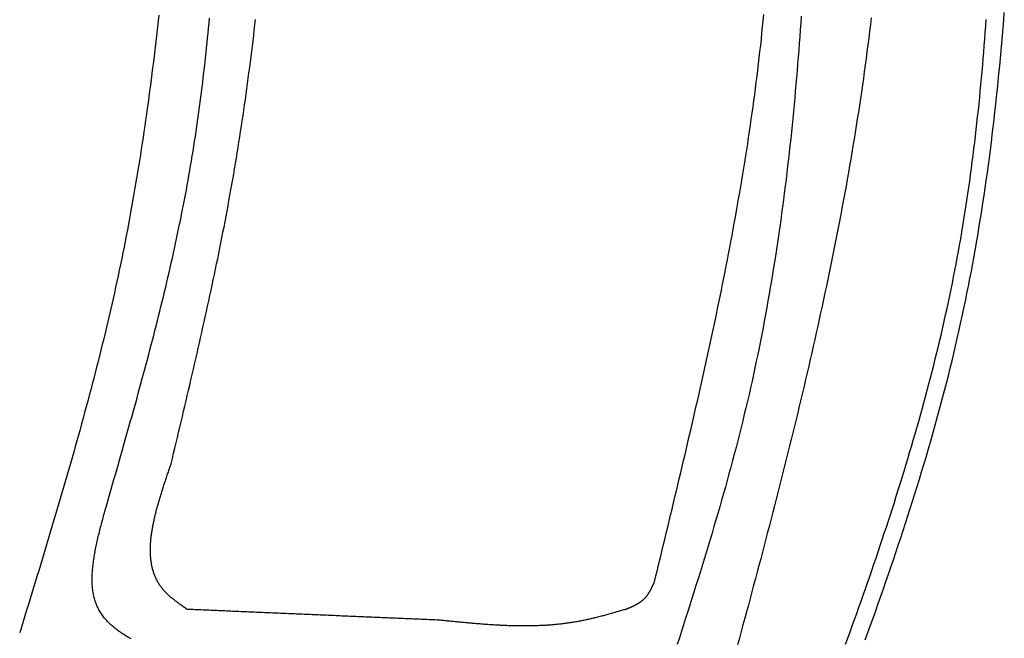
# Model space of a CAD drawing. Extents: x 715 to 7297, y 267 to 3702.
# Tile 45 of 62: x 5250 to 5799, y 1560 to 1905. Entities that reach past the tile are written whole.
import ezdxf

# ---------------------------------------------------------------- set-up
doc = ezdxf.new("R2010")
doc.units = 0
doc.layers.add('CAR', color=10, linetype='CONTINUOUS')

msp = doc.modelspace()

# ---------------------------------------------------------------- linework, layer by layer
at = {"layer": 'CAR'}
for points in [[(5327.8, 1907.44, 0), (5327.44, 1904.19, 0), (5327.08, 1900.93, 0), (5326.7, 1897.68, 0), (5326.33, 1894.43, 0), (5325.94, 1891.18, 0), (5325.55, 1887.93, 0), (5325.16, 1884.68, 0), (5324.76, 1881.43, 0), (5324.36, 1878.19, 0), (5323.94, 1874.94, 0), (5323.53, 1871.7, 0), (5323.1, 1868.46, 0), (5322.67, 1865.22, 0), (5322.24, 1861.98, 0), (5321.8, 1858.74, 0), (5321.35, 1855.5, 0), (5320.89, 1852.27, 0), (5320.43, 1849.03, 0), (5319.96, 1845.8, 0), (5319.49, 1842.56, 0), (5319.01, 1839.33, 0), (5318.52, 1836.1, 0), (5318.02, 1832.88, 0), (5317.52, 1829.65, 0), (5317.01, 1826.42, 0), (5316.49, 1823.2, 0), (5315.96, 1819.98, 0), (5315.43, 1816.76, 0), (5314.89, 1813.54, 0), (5314.34, 1810.32, 0), (5313.78, 1807.1, 0), (5313.22, 1803.89, 0), (5312.64, 1800.68, 0), (5312.06, 1797.46, 0), (5311.47, 1794.25, 0), (5310.87, 1791.05, 0), (5310.27, 1787.84, 0), (5309.65, 1784.63, 0), (5309.03, 1781.43, 0), (5308.4, 1778.23, 0), (5307.75, 1775.03, 0), (5307.1, 1771.83, 0), (5306.44, 1768.63, 0), (5305.78, 1765.44, 0), (5305.1, 1762.25, 0), (5304.41, 1759.05, 0), (5303.72, 1755.86, 0), (5303.01, 1752.68, 0), (5302.3, 1749.49, 0), (5301.58, 1746.31, 0), (5300.85, 1743.12, 0), (5300.11, 1739.94, 0), (5299.37, 1736.76, 0), (5298.61, 1733.58, 0), (5297.85, 1730.41, 0), (5297.08, 1727.23, 0), (5296.31, 1724.06, 0), (5295.52, 1720.89, 0), (5294.73, 1717.71, 0), (5293.94, 1714.54, 0), (5293.13, 1711.38, 0), (5292.32, 1708.21, 0), (5291.5, 1705.04, 0), (5290.68, 1701.88, 0), (5289.85, 1698.71, 0), (5289.01, 1695.55, 0), (5288.17, 1692.39, 0), (5287.32, 1689.23, 0), (5286.47, 1686.07, 0), (5285.61, 1682.91, 0), (5284.75, 1679.76, 0), (5283.88, 1676.6, 0), (5283, 1673.45, 0), (5282.12, 1670.29, 0), (5281.24, 1667.14, 0), (5280.35, 1663.99, 0), (5279.46, 1660.84, 0), (5278.56, 1657.69, 0), (5277.65, 1654.54, 0), (5276.75, 1651.39, 0), (5275.84, 1648.24, 0), (5274.92, 1645.09, 0), (5274, 1641.95, 0), (5273.08, 1638.8, 0), (5272.16, 1635.66, 0), (5271.23, 1632.51, 0), (5270.3, 1629.37, 0), (5269.36, 1626.23, 0), (5268.43, 1623.08, 0), (5267.49, 1619.94, 0), (5266.54, 1616.8, 0), (5265.6, 1613.66, 0), (5264.65, 1610.52, 0), (5263.7, 1607.38, 0), (5262.75, 1604.24, 0), (5261.8, 1601.1, 0), (5260.84, 1597.96, 0), (5259.88, 1594.82, 0), (5258.93, 1591.68, 0), (5257.97, 1588.54, 0), (5257.01, 1585.4, 0), (5256.05, 1582.27, 0), (5255.08, 1579.13, 0), (5254.12, 1575.99, 0), (5253.16, 1572.85, 0), (5252.19, 1569.72, 0), (5251.23, 1566.58, 0), (5250.26, 1563.44, 0)], [(5298.19, 1632.8, 0), (5298.96, 1635.47, 0), (5299.72, 1638.14, 0), (5300.49, 1640.81, 0), (5301.26, 1643.48, 0), (5302.03, 1646.15, 0), (5302.8, 1648.82, 0), (5303.57, 1651.49, 0), (5304.33, 1654.17, 0), (5305.1, 1656.84, 0), (5305.86, 1659.51, 0), (5306.63, 1662.18, 0), (5307.39, 1664.85, 0), (5308.15, 1667.53, 0), (5308.91, 1670.2, 0), (5309.67, 1672.87, 0), (5310.42, 1675.54, 0), (5311.17, 1678.22, 0), (5311.92, 1680.89, 0), (5312.67, 1683.57, 0), (5313.42, 1686.24, 0), (5314.16, 1688.92, 0), (5314.91, 1691.59, 0), (5315.65, 1694.27, 0), (5316.38, 1696.94, 0), (5317.11, 1699.62, 0), (5317.84, 1702.3, 0), (5318.57, 1704.98, 0), (5319.3, 1707.65, 0), (5320.02, 1710.33, 0), (5320.73, 1713.01, 0), (5321.45, 1715.69, 0), (5322.15, 1718.37, 0), (5322.86, 1721.06, 0), (5323.56, 1723.74, 0), (5324.26, 1726.42, 0), (5324.95, 1729.1, 0), (5325.64, 1731.79, 0), (5326.32, 1734.47, 0), (5327, 1737.16, 0), (5327.68, 1739.85, 0), (5328.35, 1742.53, 0), (5329.01, 1745.22, 0), (5329.67, 1747.91, 0), (5330.32, 1750.6, 0), (5330.97, 1753.29, 0), (5331.62, 1755.98, 0), (5332.25, 1758.67, 0), (5332.89, 1761.37, 0), (5333.51, 1764.06, 0), (5334.13, 1766.76, 0), (5334.75, 1769.45, 0), (5335.35, 1772.15, 0), (5335.96, 1774.85, 0), (5336.55, 1777.55, 0), (5337.14, 1780.25, 0), (5337.72, 1782.95, 0), (5338.29, 1785.66, 0), (5338.86, 1788.36, 0), (5339.42, 1791.06, 0), (5339.98, 1793.77, 0), (5340.52, 1796.48, 0), (5341.06, 1799.19, 0), (5341.59, 1801.9, 0), (5342.11, 1804.61, 0), (5342.63, 1807.32, 0), (5343.14, 1810.04, 0), (5343.64, 1812.75, 0), (5344.13, 1815.47, 0), (5344.61, 1818.19, 0), (5345.09, 1820.9, 0), (5345.55, 1823.63, 0), (5346.01, 1826.35, 0), (5346.46, 1829.07, 0), (5346.9, 1831.8, 0), (5347.33, 1834.52, 0), (5347.76, 1837.25, 0), (5348.18, 1839.98, 0), (5348.59, 1842.71, 0), (5348.99, 1845.44, 0), (5349.38, 1848.17, 0), (5349.77, 1850.91, 0), (5350.15, 1853.64, 0), (5350.52, 1856.38, 0), (5350.89, 1859.11, 0), (5351.24, 1861.85, 0), (5351.6, 1864.59, 0), (5351.94, 1867.33, 0), (5352.28, 1870.07, 0), (5352.61, 1872.82, 0), (5352.93, 1875.56, 0), (5353.25, 1878.31, 0), (5353.56, 1881.05, 0), (5353.87, 1883.8, 0), (5354.16, 1886.55, 0), (5354.46, 1889.3, 0), (5354.74, 1892.05, 0), (5355.02, 1894.8, 0), (5355.3, 1897.55, 0), (5355.57, 1900.3, 0), (5355.83, 1903.06, 0), (5356.09, 1905.81, 0)], [(5334.67, 1657.52, 0), (5335.36, 1660.45, 0), (5336.06, 1663.38, 0), (5336.76, 1666.3, 0), (5337.45, 1669.23, 0), (5338.15, 1672.15, 0), (5338.84, 1675.08, 0), (5339.54, 1678.01, 0), (5340.23, 1680.93, 0), (5340.92, 1683.86, 0), (5341.61, 1686.78, 0), (5342.3, 1689.71, 0), (5342.99, 1692.64, 0), (5343.68, 1695.56, 0), (5344.36, 1698.49, 0), (5345.05, 1701.42, 0), (5345.73, 1704.35, 0), (5346.41, 1707.28, 0), (5347.09, 1710.2, 0), (5347.76, 1713.13, 0), (5348.43, 1716.06, 0), (5349.1, 1718.99, 0), (5349.77, 1721.92, 0), (5350.44, 1724.85, 0), (5351.1, 1727.78, 0), (5351.76, 1730.72, 0), (5352.42, 1733.65, 0), (5353.07, 1736.58, 0), (5353.72, 1739.51, 0), (5354.36, 1742.45, 0), (5355.01, 1745.38, 0), (5355.65, 1748.32, 0), (5356.28, 1751.25, 0), (5356.91, 1754.19, 0), (5357.54, 1757.12, 0), (5358.16, 1760.06, 0), (5358.78, 1763, 0), (5359.39, 1765.94, 0), (5360, 1768.87, 0), (5360.61, 1771.81, 0), (5361.21, 1774.76, 0), (5361.8, 1777.7, 0), (5362.39, 1780.64, 0), (5362.97, 1783.58, 0), (5363.55, 1786.53, 0), (5364.13, 1789.47, 0), (5364.7, 1792.42, 0), (5365.26, 1795.36, 0), (5365.81, 1798.31, 0), (5366.36, 1801.26, 0), (5366.91, 1804.21, 0), (5367.45, 1807.16, 0), (5367.98, 1810.11, 0), (5368.5, 1813.06, 0), (5369.02, 1816.01, 0), (5369.53, 1818.97, 0), (5370.04, 1821.92, 0), (5370.54, 1824.88, 0), (5371.03, 1827.83, 0), (5371.52, 1830.79, 0), (5371.99, 1833.75, 0), (5372.47, 1836.71, 0), (5372.93, 1839.67, 0), (5373.39, 1842.64, 0), (5373.85, 1845.6, 0), (5374.29, 1848.56, 0), (5374.74, 1851.53, 0), (5375.17, 1854.49, 0), (5375.6, 1857.46, 0), (5376.02, 1860.43, 0), (5376.44, 1863.4, 0), (5376.85, 1866.37, 0), (5377.26, 1869.34, 0), (5377.66, 1872.31, 0), (5378.06, 1875.28, 0), (5378.45, 1878.25, 0), (5378.83, 1881.23, 0), (5379.21, 1884.2, 0), (5379.58, 1887.18, 0), (5379.95, 1890.15, 0), (5380.31, 1893.13, 0), (5380.67, 1896.11, 0), (5381.02, 1899.09, 0), (5381.37, 1902.06, 0), (5381.71, 1905.04, 0)], [(5604.04, 1591.76, 0), (5604.86, 1595.14, 0), (5605.68, 1598.52, 0), (5606.5, 1601.9, 0), (5607.32, 1605.28, 0), (5608.14, 1608.66, 0), (5608.96, 1612.04, 0), (5609.78, 1615.42, 0), (5610.6, 1618.8, 0), (5611.41, 1622.18, 0), (5612.23, 1625.56, 0), (5613.04, 1628.94, 0), (5613.86, 1632.32, 0), (5614.67, 1635.7, 0), (5615.48, 1639.08, 0), (5616.29, 1642.46, 0), (5617.1, 1645.84, 0), (5617.9, 1649.22, 0), (5618.7, 1652.61, 0), (5619.51, 1655.99, 0), (5620.31, 1659.37, 0), (5621.1, 1662.75, 0), (5621.9, 1666.13, 0), (5622.69, 1669.52, 0), (5623.48, 1672.9, 0), (5624.26, 1676.28, 0), (5625.05, 1679.67, 0), (5625.83, 1683.05, 0), (5626.61, 1686.44, 0), (5627.38, 1689.82, 0), (5628.15, 1693.21, 0), (5628.92, 1696.59, 0), (5629.68, 1699.98, 0), (5630.44, 1703.36, 0), (5631.2, 1706.75, 0), (5631.95, 1710.14, 0), (5632.7, 1713.53, 0), (5633.44, 1716.92, 0), (5634.18, 1720.3, 0), (5634.92, 1723.69, 0), (5635.65, 1727.08, 0), (5636.38, 1730.47, 0), (5637.1, 1733.86, 0), (5637.82, 1737.26, 0), (5638.53, 1740.65, 0), (5639.24, 1744.04, 0), (5639.94, 1747.43, 0), (5640.64, 1750.83, 0), (5641.33, 1754.22, 0), (5642.01, 1757.62, 0), (5642.69, 1761.01, 0), (5643.37, 1764.41, 0), (5644.04, 1767.8, 0), (5644.7, 1771.2, 0), (5645.36, 1774.6, 0), (5646.01, 1778, 0), (5646.65, 1781.4, 0), (5647.29, 1784.8, 0), (5647.92, 1788.2, 0), (5648.54, 1791.6, 0), (5649.16, 1795, 0), (5649.77, 1798.41, 0), (5650.38, 1801.81, 0), (5650.97, 1805.22, 0), (5651.56, 1808.62, 0), (5652.15, 1812.03, 0), (5652.72, 1815.44, 0), (5653.29, 1818.84, 0), (5653.85, 1822.25, 0), (5654.4, 1825.66, 0), (5654.94, 1829.07, 0), (5655.48, 1832.49, 0), (5656.01, 1835.9, 0), (5656.53, 1839.31, 0), (5657.04, 1842.73, 0), (5657.54, 1846.14, 0), (5658.03, 1849.56, 0), (5658.52, 1852.98, 0), (5658.99, 1856.4, 0), (5659.46, 1859.81, 0), (5659.92, 1863.24, 0), (5660.37, 1866.66, 0), (5660.81, 1870.08, 0), (5661.24, 1873.5, 0), (5661.66, 1876.93, 0), (5662.07, 1880.35, 0), (5662.47, 1883.78, 0), (5662.86, 1887.21, 0), (5663.24, 1890.64, 0), (5663.62, 1894.07, 0), (5663.98, 1897.5, 0), (5664.33, 1900.93, 0), (5664.67, 1904.37, 0), (5665, 1907.8, 0)], [(5685.8, 1907.02, 0), (5685.54, 1903.21, 0), (5685.28, 1899.4, 0), (5685.01, 1895.58, 0), (5684.73, 1891.77, 0), (5684.44, 1887.97, 0), (5684.15, 1884.16, 0), (5683.84, 1880.35, 0), (5683.53, 1876.55, 0), (5683.22, 1872.75, 0), (5682.89, 1868.95, 0), (5682.55, 1865.15, 0), (5682.21, 1861.35, 0), (5681.86, 1857.55, 0), (5681.49, 1853.76, 0), (5681.12, 1849.97, 0), (5680.74, 1846.18, 0), (5680.35, 1842.39, 0), (5679.96, 1838.6, 0), (5679.55, 1834.81, 0), (5679.13, 1831.03, 0), (5678.71, 1827.25, 0), (5678.27, 1823.47, 0), (5677.82, 1819.69, 0), (5677.37, 1815.91, 0), (5676.9, 1812.14, 0), (5676.42, 1808.37, 0), (5675.94, 1804.59, 0), (5675.44, 1800.83, 0), (5674.93, 1797.06, 0), (5674.41, 1793.29, 0), (5673.88, 1789.53, 0), (5673.34, 1785.77, 0), (5672.79, 1782.01, 0), (5672.22, 1778.26, 0), (5671.65, 1774.5, 0), (5671.06, 1770.75, 0), (5670.47, 1767, 0), (5669.86, 1763.25, 0), (5669.24, 1759.51, 0), (5668.6, 1755.76, 0), (5667.96, 1752.02, 0), (5667.3, 1748.28, 0), (5666.63, 1744.55, 0), (5665.95, 1740.81, 0), (5665.25, 1737.08, 0), (5664.54, 1733.35, 0), (5663.82, 1729.63, 0), (5663.09, 1725.9, 0), (5662.34, 1722.18, 0), (5661.58, 1718.46, 0), (5660.81, 1714.74, 0), (5660.02, 1711.03, 0), (5659.22, 1707.32, 0), (5658.41, 1703.61, 0), (5657.58, 1699.9, 0), (5656.74, 1696.2, 0), (5655.88, 1692.5, 0), (5655.01, 1688.8, 0), (5654.13, 1685.1, 0), (5653.23, 1681.41, 0), (5652.32, 1677.72, 0), (5651.39, 1674.03, 0), (5650.45, 1670.34, 0), (5649.5, 1666.66, 0), (5648.54, 1662.98, 0), (5647.56, 1659.3, 0), (5646.58, 1655.62, 0), (5645.58, 1651.95, 0), (5644.57, 1648.28, 0), (5643.55, 1644.61, 0), (5642.52, 1640.94, 0), (5641.47, 1637.27, 0), (5640.42, 1633.61, 0), (5639.36, 1629.94, 0), (5638.29, 1626.28, 0), (5637.22, 1622.62, 0), (5636.13, 1618.97, 0), (5635.04, 1615.31, 0), (5633.93, 1611.65, 0), (5632.83, 1608, 0), (5631.71, 1604.35, 0), (5630.59, 1600.7, 0), (5629.46, 1597.05, 0), (5628.33, 1593.4, 0), (5627.19, 1589.75, 0), (5626.04, 1586.1, 0), (5624.89, 1582.46, 0), (5623.74, 1578.81, 0), (5622.58, 1575.17, 0), (5621.42, 1571.52, 0), (5620.25, 1567.88, 0), (5619.08, 1564.24, 0), (5617.91, 1560.6, 0), (5616.74, 1556.95, 0)], [(5724.82, 1905.99, 0), (5724.38, 1902.23, 0), (5723.92, 1898.47, 0), (5723.46, 1894.71, 0), (5722.98, 1890.95, 0), (5722.5, 1887.19, 0), (5722, 1883.43, 0), (5721.5, 1879.67, 0), (5720.98, 1875.92, 0), (5720.46, 1872.17, 0), (5719.92, 1868.42, 0), (5719.38, 1864.67, 0), (5718.83, 1860.92, 0), (5718.26, 1857.17, 0), (5717.69, 1853.42, 0), (5717.11, 1849.68, 0), (5716.52, 1845.93, 0), (5715.92, 1842.19, 0), (5715.31, 1838.45, 0), (5714.69, 1834.71, 0), (5714.06, 1830.97, 0), (5713.43, 1827.23, 0), (5712.79, 1823.5, 0), (5712.13, 1819.76, 0), (5711.47, 1816.03, 0), (5710.81, 1812.29, 0), (5710.13, 1808.56, 0), (5709.44, 1804.83, 0), (5708.75, 1801.1, 0), (5708.05, 1797.37, 0), (5707.34, 1793.65, 0), (5706.63, 1789.92, 0), (5705.9, 1786.19, 0), (5705.17, 1782.47, 0), (5704.43, 1778.75, 0), (5703.69, 1775.02, 0), (5702.93, 1771.3, 0), (5702.17, 1767.58, 0), (5701.41, 1763.86, 0), (5700.63, 1760.15, 0), (5699.85, 1756.43, 0), (5699.07, 1752.71, 0), (5698.27, 1749, 0), (5697.47, 1745.28, 0), (5696.67, 1741.57, 0), (5695.85, 1737.85, 0), (5695.03, 1734.14, 0), (5694.21, 1730.43, 0), (5693.38, 1726.72, 0), (5692.54, 1723.01, 0), (5691.7, 1719.3, 0), (5690.85, 1715.59, 0), (5690, 1711.89, 0), (5689.14, 1708.18, 0), (5688.27, 1704.48, 0), (5687.4, 1700.77, 0), (5686.53, 1697.07, 0), (5685.64, 1693.36, 0), (5684.76, 1689.66, 0), (5683.87, 1685.96, 0), (5682.97, 1682.26, 0), (5682.07, 1678.56, 0), (5681.17, 1674.86, 0), (5680.26, 1671.16, 0), (5679.35, 1667.46, 0), (5678.43, 1663.76, 0), (5677.51, 1660.06, 0), (5676.58, 1656.36, 0), (5675.65, 1652.67, 0), (5674.72, 1648.97, 0), (5673.78, 1645.28, 0), (5672.84, 1641.58, 0), (5671.9, 1637.89, 0), (5670.95, 1634.19, 0), (5670, 1630.5, 0), (5669.04, 1626.8, 0), (5668.08, 1623.11, 0), (5667.12, 1619.42, 0), (5666.16, 1615.73, 0), (5665.19, 1612.04, 0), (5664.22, 1608.35, 0), (5663.25, 1604.65, 0), (5662.27, 1600.96, 0), (5661.29, 1597.27, 0), (5660.31, 1593.58, 0), (5659.33, 1589.9, 0), (5658.34, 1586.21, 0), (5657.36, 1582.52, 0), (5656.37, 1578.83, 0), (5655.38, 1575.14, 0), (5654.38, 1571.45, 0), (5653.39, 1567.77, 0), (5652.39, 1564.08, 0), (5651.4, 1560.39, 0), (5650.4, 1556.7, 0)], [(5710.59, 1557.01, 0), (5711.84, 1560.44, 0), (5713.08, 1563.86, 0), (5714.31, 1567.29, 0), (5715.54, 1570.71, 0), (5716.77, 1574.14, 0), (5717.99, 1577.57, 0), (5719.2, 1581, 0), (5720.41, 1584.43, 0), (5721.61, 1587.87, 0), (5722.81, 1591.3, 0), (5724, 1594.73, 0), (5725.19, 1598.17, 0), (5726.36, 1601.61, 0), (5727.53, 1605.05, 0), (5728.7, 1608.49, 0), (5729.86, 1611.93, 0), (5731.01, 1615.37, 0), (5732.15, 1618.82, 0), (5733.29, 1622.26, 0), (5734.41, 1625.71, 0), (5735.53, 1629.16, 0), (5736.65, 1632.61, 0), (5737.75, 1636.06, 0), (5738.85, 1639.52, 0), (5739.93, 1642.97, 0), (5741.01, 1646.43, 0), (5742.08, 1649.89, 0), (5743.15, 1653.35, 0), (5744.2, 1656.81, 0), (5745.24, 1660.28, 0), (5746.28, 1663.75, 0), (5747.3, 1667.22, 0), (5748.31, 1670.69, 0), (5749.32, 1674.16, 0), (5750.31, 1677.63, 0), (5751.3, 1681.11, 0), (5752.27, 1684.59, 0), (5753.24, 1688.07, 0), (5754.19, 1691.55, 0), (5755.14, 1695.04, 0), (5756.07, 1698.52, 0), (5756.99, 1702.01, 0), (5757.9, 1705.51, 0), (5758.8, 1709, 0), (5759.68, 1712.5, 0), (5760.56, 1716, 0), (5761.42, 1719.5, 0), (5762.27, 1723, 0), (5763.11, 1726.51, 0), (5763.94, 1730.02, 0), (5764.75, 1733.53, 0), (5765.55, 1737.04, 0), (5766.34, 1740.56, 0), (5767.12, 1744.08, 0), (5767.88, 1747.6, 0), (5768.63, 1751.12, 0), (5769.37, 1754.65, 0), (5770.09, 1758.18, 0), (5770.8, 1761.71, 0), (5771.49, 1765.25, 0), (5772.17, 1768.79, 0), (5772.84, 1772.33, 0), (5773.49, 1775.87, 0), (5774.13, 1779.42, 0), (5774.75, 1782.97, 0), (5775.36, 1786.52, 0), (5775.96, 1790.08, 0), (5776.54, 1793.63, 0), (5777.11, 1797.2, 0), (5777.66, 1800.76, 0), (5778.21, 1804.33, 0), (5778.74, 1807.89, 0), (5779.25, 1811.46, 0), (5779.76, 1815.04, 0), (5780.25, 1818.61, 0), (5780.73, 1822.19, 0), (5781.2, 1825.77, 0), (5781.66, 1829.36, 0), (5782.11, 1832.94, 0), (5782.54, 1836.53, 0), (5782.97, 1840.12, 0), (5783.38, 1843.71, 0), (5783.79, 1847.3, 0), (5784.18, 1850.9, 0), (5784.56, 1854.49, 0), (5784.93, 1858.09, 0), (5785.3, 1861.69, 0), (5785.65, 1865.3, 0), (5786, 1868.9, 0), (5786.33, 1872.51, 0), (5786.66, 1876.12, 0), (5786.98, 1879.72, 0), (5787.29, 1883.34, 0), (5787.59, 1886.95, 0), (5787.88, 1890.56, 0), (5788.17, 1894.18, 0), (5788.44, 1897.79, 0), (5788.71, 1901.41, 0), (5788.98, 1905.03, 0)], [(5721.52, 1559.44, 0), (5722.99, 1563.49, 0), (5724.45, 1567.54, 0), (5725.9, 1571.6, 0), (5727.34, 1575.65, 0), (5728.78, 1579.71, 0), (5730.21, 1583.77, 0), (5731.63, 1587.83, 0), (5733.04, 1591.89, 0), (5734.44, 1595.96, 0), (5735.83, 1600.02, 0), (5737.22, 1604.09, 0), (5738.59, 1608.16, 0), (5739.95, 1612.24, 0), (5741.31, 1616.31, 0), (5742.65, 1620.39, 0), (5743.98, 1624.47, 0), (5745.3, 1628.55, 0), (5746.61, 1632.63, 0), (5747.91, 1636.72, 0), (5749.19, 1640.81, 0), (5750.46, 1644.9, 0), (5751.72, 1648.99, 0), (5752.97, 1653.09, 0), (5754.2, 1657.19, 0), (5755.42, 1661.29, 0), (5756.62, 1665.39, 0), (5757.81, 1669.5, 0), (5758.99, 1673.61, 0), (5760.15, 1677.72, 0), (5761.3, 1681.84, 0), (5762.43, 1685.96, 0), (5763.54, 1690.08, 0), (5764.64, 1694.21, 0), (5765.73, 1698.34, 0), (5766.79, 1702.47, 0), (5767.84, 1706.61, 0), (5768.88, 1710.75, 0), (5769.89, 1714.89, 0), (5770.89, 1719.04, 0), (5771.87, 1723.19, 0), (5772.83, 1727.34, 0), (5773.77, 1731.5, 0), (5774.7, 1735.66, 0), (5775.6, 1739.83, 0), (5776.49, 1744, 0), (5777.36, 1748.17, 0), (5778.21, 1752.35, 0), (5779.05, 1756.53, 0), (5779.86, 1760.71, 0), (5780.66, 1764.9, 0), (5781.44, 1769.09, 0), (5782.21, 1773.28, 0), (5782.96, 1777.48, 0), (5783.69, 1781.68, 0), (5784.41, 1785.89, 0), (5785.11, 1790.09, 0), (5785.79, 1794.3, 0), (5786.46, 1798.52, 0), (5787.12, 1802.74, 0), (5787.76, 1806.96, 0), (5788.38, 1811.18, 0), (5788.99, 1815.4, 0), (5789.58, 1819.63, 0), (5790.16, 1823.87, 0), (5790.73, 1828.1, 0), (5791.28, 1832.34, 0), (5791.82, 1836.58, 0), (5792.34, 1840.82, 0), (5792.85, 1845.07, 0), (5793.35, 1849.32, 0), (5793.83, 1853.57, 0), (5794.3, 1857.82, 0), (5794.76, 1862.08, 0), (5795.21, 1866.34, 0), (5795.64, 1870.6, 0), (5796.06, 1874.86, 0), (5796.47, 1879.13, 0), (5796.87, 1883.4, 0), (5797.26, 1887.67, 0), (5797.63, 1891.94, 0), (5798, 1896.22, 0), (5798.35, 1900.5, 0), (5798.7, 1904.78, 0), (5799.03, 1909.06, 0)], [(5343.59, 1576.43, 0), (5343.12, 1576.75, 0), (5342.65, 1577.08, 0), (5342.18, 1577.41, 0), (5341.71, 1577.74, 0), (5341.25, 1578.07, 0), (5340.78, 1578.39, 0), (5340.32, 1578.72, 0), (5339.86, 1579.06, 0), (5339.4, 1579.39, 0), (5338.94, 1579.72, 0), (5338.48, 1580.06, 0), (5338.03, 1580.39, 0), (5337.59, 1580.73, 0), (5337.14, 1581.07, 0), (5336.7, 1581.41, 0), (5336.27, 1581.75, 0), (5335.83, 1582.09, 0), (5335.41, 1582.44, 0), (5334.99, 1582.79, 0), (5334.57, 1583.14, 0), (5334.16, 1583.5, 0), (5333.76, 1583.85, 0), (5333.36, 1584.21, 0), (5332.97, 1584.57, 0), (5332.58, 1584.94, 0), (5332.21, 1585.31, 0), (5331.84, 1585.68, 0), (5331.47, 1586.05, 0), (5331.12, 1586.43, 0), (5330.77, 1586.81, 0), (5330.44, 1587.2, 0), (5330.11, 1587.59, 0), (5329.79, 1587.98, 0), (5329.47, 1588.38, 0), (5329.17, 1588.78, 0), (5328.87, 1589.18, 0), (5328.59, 1589.59, 0), (5328.31, 1590, 0), (5328.04, 1590.42, 0), (5327.78, 1590.84, 0), (5327.52, 1591.26, 0), (5327.27, 1591.69, 0), (5327.03, 1592.12, 0), (5326.8, 1592.55, 0), (5326.58, 1592.99, 0), (5326.36, 1593.42, 0), (5326.16, 1593.87, 0), (5325.96, 1594.31, 0), (5325.76, 1594.76, 0), (5325.58, 1595.22, 0), (5325.4, 1595.67, 0), (5325.23, 1596.13, 0), (5325.06, 1596.59, 0), (5324.9, 1597.06, 0), (5324.75, 1597.53, 0), (5324.61, 1598, 0), (5324.48, 1598.47, 0), (5324.35, 1598.95, 0), (5324.22, 1599.43, 0), (5324.11, 1599.92, 0), (5324, 1600.4, 0), (5323.9, 1600.89, 0), (5323.8, 1601.39, 0), (5323.71, 1601.88, 0), (5323.63, 1602.38, 0), (5323.55, 1602.88, 0), (5323.48, 1603.38, 0), (5323.41, 1603.89, 0), (5323.36, 1604.4, 0), (5323.3, 1604.91, 0), (5323.26, 1605.42, 0), (5323.22, 1605.94, 0), (5323.18, 1606.46, 0), (5323.15, 1606.98, 0), (5323.13, 1607.51, 0), (5323.11, 1608.03, 0), (5323.1, 1608.56, 0), (5323.09, 1609.1, 0), (5323.09, 1609.63, 0), (5323.1, 1610.17, 0), (5323.11, 1610.71, 0), (5323.12, 1611.25, 0), (5323.14, 1611.79, 0), (5323.17, 1612.34, 0), (5323.2, 1612.88, 0), (5323.23, 1613.43, 0), (5323.27, 1613.99, 0), (5323.32, 1614.54, 0), (5323.37, 1615.1, 0), (5323.42, 1615.66, 0), (5323.48, 1616.22, 0), (5323.54, 1616.78, 0), (5323.61, 1617.35, 0), (5323.68, 1617.91, 0), (5323.76, 1618.48, 0), (5323.84, 1619.05, 0), (5323.92, 1619.62, 0), (5324.01, 1620.2, 0), (5324.11, 1620.77, 0), (5324.21, 1621.35, 0), (5324.31, 1621.93, 0), (5324.41, 1622.51, 0), (5324.52, 1623.1, 0), (5324.63, 1623.68, 0), (5324.75, 1624.27, 0), (5324.87, 1624.86, 0), (5324.99, 1625.44, 0), (5325.12, 1626.04, 0), (5325.25, 1626.63, 0), (5325.39, 1627.22, 0), (5325.52, 1627.82, 0), (5325.66, 1628.41, 0), (5325.81, 1629.01, 0), (5325.96, 1629.61, 0), (5326.11, 1630.21, 0), (5326.26, 1630.82, 0), (5326.41, 1631.42, 0), (5326.57, 1632.02, 0), (5326.73, 1632.63, 0), (5326.9, 1633.24, 0), (5327.06, 1633.85, 0), (5327.23, 1634.45, 0), (5327.4, 1635.07, 0), (5327.58, 1635.68, 0), (5327.75, 1636.29, 0), (5327.93, 1636.9, 0), (5328.11, 1637.52, 0), (5328.3, 1638.13, 0), (5328.48, 1638.75, 0), (5328.67, 1639.37, 0), (5328.86, 1639.99, 0), (5329.05, 1640.6, 0), (5329.24, 1641.22, 0), (5329.44, 1641.84, 0), (5329.63, 1642.47, 0), (5329.83, 1643.09, 0), (5330.03, 1643.71, 0), (5330.23, 1644.33, 0), (5330.43, 1644.96, 0), (5330.64, 1645.58, 0), (5330.84, 1646.21, 0), (5331.05, 1646.83, 0), (5331.25, 1647.46, 0), (5331.46, 1648.09, 0), (5331.67, 1648.71, 0), (5331.88, 1649.34, 0), (5332.09, 1649.97, 0), (5332.3, 1650.6, 0), (5332.52, 1651.23, 0), (5332.73, 1651.86, 0), (5332.94, 1652.48, 0), (5333.16, 1653.11, 0), (5333.37, 1653.74, 0), (5333.59, 1654.37, 0), (5333.8, 1655, 0), (5334.02, 1655.63, 0), (5334.24, 1656.26, 0), (5334.45, 1656.89, 0), (5334.67, 1657.52, 0)], [(5312.34, 1560.01, 0), (5311.65, 1560.39, 0), (5310.95, 1560.78, 0), (5310.27, 1561.18, 0), (5309.6, 1561.57, 0), (5308.94, 1561.98, 0), (5308.28, 1562.39, 0), (5307.64, 1562.8, 0), (5307.01, 1563.22, 0), (5306.38, 1563.65, 0), (5305.77, 1564.08, 0), (5305.16, 1564.51, 0), (5304.57, 1564.95, 0), (5303.98, 1565.4, 0), (5303.41, 1565.85, 0), (5302.85, 1566.31, 0), (5302.3, 1566.77, 0), (5301.75, 1567.24, 0), (5301.23, 1567.72, 0), (5300.71, 1568.2, 0), (5300.2, 1568.69, 0), (5299.71, 1569.18, 0), (5299.22, 1569.68, 0), (5298.75, 1570.19, 0), (5298.29, 1570.71, 0), (5297.85, 1571.23, 0), (5297.41, 1571.75, 0), (5296.99, 1572.29, 0), (5296.59, 1572.83, 0), (5296.19, 1573.37, 0), (5295.81, 1573.93, 0), (5295.44, 1574.49, 0), (5295.09, 1575.06, 0), (5294.74, 1575.63, 0), (5294.42, 1576.22, 0), (5294.1, 1576.81, 0), (5293.8, 1577.41, 0), (5293.52, 1578.01, 0), (5293.25, 1578.63, 0), (5292.99, 1579.25, 0), (5292.75, 1579.88, 0), (5292.52, 1580.51, 0), (5292.31, 1581.16, 0), (5292.11, 1581.81, 0), (5291.93, 1582.47, 0), (5291.76, 1583.14, 0), (5291.6, 1583.81, 0), (5291.45, 1584.49, 0), (5291.32, 1585.18, 0), (5291.2, 1585.87, 0), (5291.09, 1586.57, 0), (5291, 1587.28, 0), (5290.91, 1587.99, 0), (5290.84, 1588.71, 0), (5290.78, 1589.44, 0), (5290.73, 1590.17, 0), (5290.7, 1590.91, 0), (5290.67, 1591.65, 0), (5290.65, 1592.4, 0), (5290.65, 1593.16, 0), (5290.65, 1593.92, 0), (5290.67, 1594.68, 0), (5290.69, 1595.45, 0), (5290.73, 1596.23, 0), (5290.77, 1597.01, 0), (5290.83, 1597.8, 0), (5290.89, 1598.59, 0), (5290.96, 1599.38, 0), (5291.04, 1600.18, 0), (5291.12, 1600.99, 0), (5291.22, 1601.8, 0), (5291.32, 1602.61, 0), (5291.43, 1603.43, 0), (5291.55, 1604.25, 0), (5291.68, 1605.07, 0), (5291.81, 1605.9, 0), (5291.95, 1606.73, 0), (5292.09, 1607.57, 0), (5292.25, 1608.41, 0), (5292.4, 1609.25, 0), (5292.57, 1610.1, 0), (5292.74, 1610.95, 0), (5292.91, 1611.8, 0), (5293.09, 1612.65, 0), (5293.28, 1613.51, 0), (5293.47, 1614.37, 0), (5293.66, 1615.23, 0), (5293.86, 1616.09, 0), (5294.07, 1616.96, 0), (5294.27, 1617.83, 0), (5294.48, 1618.7, 0), (5294.7, 1619.57, 0), (5294.92, 1620.44, 0), (5295.14, 1621.32, 0), (5295.36, 1622.2, 0), (5295.59, 1623.07, 0), (5295.82, 1623.95, 0), (5296.05, 1624.84, 0), (5296.28, 1625.72, 0), (5296.51, 1626.6, 0), (5296.75, 1627.48, 0), (5296.99, 1628.37, 0), (5297.23, 1629.25, 0), (5297.46, 1630.14, 0), (5297.7, 1631.02, 0), (5297.94, 1631.91, 0), (5298.19, 1632.8, 0)], [(5587.57, 1576.3, 0), (5587.71, 1576.36, 0), (5587.85, 1576.42, 0), (5587.99, 1576.48, 0), (5588.13, 1576.54, 0), (5588.28, 1576.59, 0), (5588.42, 1576.65, 0), (5588.56, 1576.71, 0), (5588.7, 1576.77, 0), (5588.84, 1576.83, 0), (5588.99, 1576.89, 0), (5589.13, 1576.95, 0), (5589.27, 1577.01, 0), (5589.41, 1577.07, 0), (5589.55, 1577.13, 0), (5589.69, 1577.19, 0), (5589.83, 1577.25, 0), (5589.97, 1577.31, 0), (5590.11, 1577.37, 0), (5590.25, 1577.43, 0), (5590.39, 1577.49, 0), (5590.53, 1577.55, 0), (5590.67, 1577.61, 0), (5590.81, 1577.68, 0), (5590.95, 1577.74, 0), (5591.09, 1577.8, 0), (5591.23, 1577.86, 0), (5591.36, 1577.92, 0), (5591.5, 1577.99, 0), (5591.64, 1578.05, 0), (5591.78, 1578.11, 0), (5591.91, 1578.18, 0), (5592.05, 1578.24, 0), (5592.19, 1578.31, 0), (5592.32, 1578.37, 0), (5592.46, 1578.44, 0), (5592.59, 1578.5, 0), (5592.73, 1578.57, 0), (5592.86, 1578.64, 0), (5592.99, 1578.7, 0), (5593.13, 1578.77, 0), (5593.26, 1578.84, 0), (5593.39, 1578.91, 0), (5593.52, 1578.98, 0), (5593.66, 1579.05, 0), (5593.79, 1579.12, 0), (5593.92, 1579.19, 0), (5594.05, 1579.26, 0), (5594.18, 1579.33, 0), (5594.31, 1579.4, 0), (5594.43, 1579.48, 0), (5594.56, 1579.55, 0), (5594.69, 1579.62, 0), (5594.81, 1579.7, 0), (5594.94, 1579.77, 0), (5595.07, 1579.85, 0), (5595.19, 1579.92, 0), (5595.31, 1580, 0), (5595.44, 1580.08, 0), (5595.56, 1580.16, 0), (5595.68, 1580.24, 0), (5595.8, 1580.31, 0), (5595.92, 1580.39, 0), (5596.04, 1580.48, 0), (5596.16, 1580.56, 0), (5596.28, 1580.64, 0), (5596.4, 1580.72, 0), (5596.52, 1580.81, 0), (5596.63, 1580.89, 0), (5596.75, 1580.98, 0), (5596.86, 1581.06, 0), (5596.98, 1581.15, 0), (5597.09, 1581.24, 0), (5597.2, 1581.33, 0), (5597.31, 1581.42, 0), (5597.42, 1581.51, 0), (5597.53, 1581.6, 0), (5597.64, 1581.69, 0), (5597.75, 1581.78, 0), (5597.86, 1581.87, 0), (5597.96, 1581.97, 0), (5598.07, 1582.06, 0), (5598.17, 1582.16, 0), (5598.28, 1582.26, 0), (5598.38, 1582.36, 0), (5598.48, 1582.46, 0), (5598.58, 1582.56, 0), (5598.68, 1582.66, 0), (5598.78, 1582.76, 0), (5598.88, 1582.86, 0), (5598.98, 1582.97, 0), (5599.07, 1583.07, 0), (5599.17, 1583.18, 0), (5599.26, 1583.28, 0), (5599.35, 1583.39, 0), (5599.45, 1583.5, 0), (5599.54, 1583.61, 0), (5599.63, 1583.72, 0), (5599.72, 1583.83, 0), (5599.8, 1583.95, 0), (5599.89, 1584.06, 0), (5599.98, 1584.17, 0), (5600.06, 1584.29, 0), (5600.15, 1584.41, 0), (5600.23, 1584.52, 0), (5600.32, 1584.64, 0), (5600.4, 1584.76, 0), (5600.48, 1584.88, 0), (5600.56, 1585, 0), (5600.64, 1585.12, 0), (5600.72, 1585.24, 0), (5600.8, 1585.36, 0), (5600.88, 1585.48, 0), (5600.96, 1585.61, 0), (5601.03, 1585.73, 0), (5601.11, 1585.85, 0), (5601.18, 1585.98, 0), (5601.26, 1586.11, 0), (5601.33, 1586.23, 0), (5601.41, 1586.36, 0), (5601.48, 1586.49, 0), (5601.55, 1586.61, 0), (5601.63, 1586.74, 0), (5601.7, 1586.87, 0), (5601.77, 1587, 0), (5601.84, 1587.13, 0), (5601.91, 1587.26, 0), (5601.98, 1587.4, 0), (5602.05, 1587.53, 0), (5602.12, 1587.66, 0), (5602.18, 1587.79, 0), (5602.25, 1587.92, 0), (5602.32, 1588.06, 0), (5602.39, 1588.19, 0), (5602.45, 1588.33, 0), (5602.52, 1588.46, 0), (5602.59, 1588.6, 0), (5602.65, 1588.73, 0), (5602.72, 1588.87, 0), (5602.78, 1589, 0), (5602.85, 1589.14, 0), (5602.91, 1589.27, 0), (5602.97, 1589.41, 0), (5603.04, 1589.55, 0), (5603.1, 1589.69, 0), (5603.17, 1589.82, 0), (5603.23, 1589.96, 0), (5603.29, 1590.1, 0), (5603.36, 1590.24, 0), (5603.42, 1590.37, 0), (5603.48, 1590.51, 0), (5603.54, 1590.65, 0), (5603.61, 1590.79, 0), (5603.67, 1590.93, 0), (5603.73, 1591.07, 0), (5603.79, 1591.2, 0), (5603.85, 1591.34, 0), (5603.92, 1591.48, 0), (5603.98, 1591.62, 0), (5604.04, 1591.76, 0)], [(5484.09, 1570.43, 0), (5482.98, 1570.48, 0), (5481.87, 1570.52, 0), (5480.77, 1570.57, 0), (5479.66, 1570.62, 0), (5478.55, 1570.66, 0), (5477.45, 1570.71, 0), (5476.34, 1570.76, 0), (5475.24, 1570.81, 0), (5474.13, 1570.85, 0), (5473.02, 1570.9, 0), (5471.92, 1570.95, 0), (5470.81, 1571, 0), (5469.7, 1571.04, 0), (5468.6, 1571.09, 0), (5467.49, 1571.14, 0), (5466.39, 1571.18, 0), (5465.28, 1571.23, 0), (5464.17, 1571.28, 0), (5463.07, 1571.33, 0), (5461.96, 1571.37, 0), (5460.85, 1571.42, 0), (5459.75, 1571.47, 0), (5458.64, 1571.51, 0), (5457.54, 1571.56, 0), (5456.43, 1571.61, 0), (5455.32, 1571.66, 0), (5454.22, 1571.7, 0), (5453.11, 1571.75, 0), (5452, 1571.8, 0), (5450.9, 1571.85, 0), (5449.79, 1571.89, 0), (5448.69, 1571.94, 0), (5447.58, 1571.99, 0), (5446.47, 1572.03, 0), (5445.37, 1572.08, 0), (5444.26, 1572.13, 0), (5443.15, 1572.18, 0), (5442.05, 1572.22, 0), (5440.94, 1572.27, 0), (5439.84, 1572.32, 0), (5438.73, 1572.36, 0), (5437.62, 1572.41, 0), (5436.52, 1572.46, 0), (5435.41, 1572.51, 0), (5434.3, 1572.55, 0), (5433.2, 1572.6, 0), (5432.09, 1572.65, 0), (5430.98, 1572.7, 0), (5429.88, 1572.74, 0), (5428.77, 1572.79, 0), (5427.67, 1572.84, 0), (5426.56, 1572.88, 0), (5425.45, 1572.93, 0), (5424.35, 1572.98, 0), (5423.24, 1573.03, 0), (5422.13, 1573.07, 0), (5421.03, 1573.12, 0), (5419.92, 1573.17, 0), (5418.82, 1573.21, 0), (5417.71, 1573.26, 0), (5416.6, 1573.31, 0), (5415.5, 1573.36, 0), (5414.39, 1573.4, 0), (5413.28, 1573.45, 0), (5412.18, 1573.5, 0), (5411.07, 1573.55, 0), (5409.97, 1573.59, 0), (5408.86, 1573.64, 0), (5407.75, 1573.69, 0), (5406.65, 1573.73, 0), (5405.54, 1573.78, 0), (5404.43, 1573.83, 0), (5403.33, 1573.88, 0), (5402.22, 1573.92, 0), (5401.12, 1573.97, 0), (5400.01, 1574.02, 0), (5398.9, 1574.06, 0), (5397.8, 1574.11, 0), (5396.69, 1574.16, 0), (5395.58, 1574.21, 0), (5394.48, 1574.25, 0), (5393.37, 1574.3, 0), (5392.27, 1574.35, 0), (5391.16, 1574.4, 0), (5390.05, 1574.44, 0), (5388.95, 1574.49, 0), (5387.84, 1574.54, 0), (5386.73, 1574.58, 0), (5385.63, 1574.63, 0), (5384.52, 1574.68, 0), (5383.42, 1574.73, 0), (5382.31, 1574.77, 0), (5381.2, 1574.82, 0), (5380.1, 1574.87, 0), (5378.99, 1574.91, 0), (5377.88, 1574.96, 0), (5376.78, 1575.01, 0), (5375.67, 1575.06, 0), (5374.57, 1575.1, 0), (5373.46, 1575.15, 0), (5372.35, 1575.2, 0), (5371.25, 1575.25, 0), (5370.14, 1575.29, 0), (5369.03, 1575.34, 0), (5367.93, 1575.39, 0), (5366.82, 1575.43, 0), (5365.72, 1575.48, 0), (5364.61, 1575.53, 0), (5363.5, 1575.58, 0), (5362.4, 1575.62, 0), (5361.29, 1575.67, 0), (5360.18, 1575.72, 0), (5359.08, 1575.76, 0), (5357.97, 1575.81, 0), (5356.87, 1575.86, 0), (5355.76, 1575.91, 0), (5354.65, 1575.95, 0), (5353.55, 1576, 0), (5352.44, 1576.05, 0), (5351.33, 1576.1, 0), (5350.23, 1576.14, 0), (5349.12, 1576.19, 0), (5348.02, 1576.24, 0), (5346.91, 1576.28, 0), (5345.8, 1576.33, 0), (5344.7, 1576.38, 0), (5343.59, 1576.43, 0)], [(5587.57, 1576.3, 0), (5586.93, 1576.12, 0), (5586.3, 1575.93, 0), (5585.67, 1575.75, 0), (5585.03, 1575.57, 0), (5584.4, 1575.39, 0), (5583.77, 1575.2, 0), (5583.13, 1575.02, 0), (5582.5, 1574.84, 0), (5581.87, 1574.66, 0), (5581.23, 1574.48, 0), (5580.6, 1574.3, 0), (5579.97, 1574.12, 0), (5579.33, 1573.95, 0), (5578.7, 1573.77, 0), (5578.06, 1573.6, 0), (5577.43, 1573.42, 0), (5576.8, 1573.25, 0), (5576.16, 1573.08, 0), (5575.53, 1572.91, 0), (5574.89, 1572.74, 0), (5574.26, 1572.57, 0), (5573.62, 1572.41, 0), (5572.99, 1572.25, 0), (5572.35, 1572.08, 0), (5571.71, 1571.92, 0), (5571.08, 1571.77, 0), (5570.44, 1571.61, 0), (5569.8, 1571.46, 0), (5569.17, 1571.31, 0), (5568.53, 1571.16, 0), (5567.89, 1571.01, 0), (5567.25, 1570.86, 0), (5566.62, 1570.72, 0), (5565.98, 1570.58, 0), (5565.34, 1570.45, 0), (5564.7, 1570.31, 0), (5564.06, 1570.18, 0), (5563.42, 1570.05, 0), (5562.78, 1569.93, 0), (5562.14, 1569.81, 0), (5561.5, 1569.69, 0), (5560.86, 1569.57, 0), (5560.22, 1569.46, 0), (5559.57, 1569.35, 0), (5558.93, 1569.24, 0), (5558.29, 1569.14, 0), (5557.65, 1569.04, 0), (5557, 1568.94, 0), (5556.36, 1568.85, 0), (5555.71, 1568.75, 0), (5555.07, 1568.67, 0), (5554.43, 1568.58, 0), (5553.78, 1568.5, 0), (5553.13, 1568.42, 0), (5552.49, 1568.34, 0), (5551.84, 1568.26, 0), (5551.2, 1568.19, 0), (5550.55, 1568.12, 0), (5549.9, 1568.06, 0), (5549.25, 1567.99, 0), (5548.61, 1567.93, 0), (5547.96, 1567.87, 0), (5547.31, 1567.82, 0), (5546.66, 1567.76, 0), (5546.01, 1567.71, 0), (5545.36, 1567.66, 0), (5544.71, 1567.62, 0), (5544.06, 1567.57, 0), (5543.41, 1567.53, 0), (5542.76, 1567.5, 0), (5542.11, 1567.46, 0), (5541.46, 1567.43, 0), (5540.81, 1567.39, 0), (5540.16, 1567.36, 0), (5539.5, 1567.34, 0), (5538.85, 1567.31, 0), (5538.2, 1567.29, 0), (5537.55, 1567.27, 0), (5536.89, 1567.25, 0), (5536.24, 1567.24, 0), (5535.59, 1567.22, 0), (5534.93, 1567.21, 0), (5534.28, 1567.2, 0), (5533.62, 1567.19, 0), (5532.97, 1567.19, 0), (5532.31, 1567.18, 0), (5531.66, 1567.18, 0), (5531, 1567.18, 0), (5530.35, 1567.18, 0), (5529.69, 1567.19, 0), (5529.04, 1567.19, 0), (5528.38, 1567.2, 0), (5527.72, 1567.21, 0), (5527.07, 1567.22, 0), (5526.41, 1567.23, 0), (5525.75, 1567.25, 0), (5525.1, 1567.26, 0), (5524.44, 1567.28, 0), (5523.78, 1567.3, 0), (5523.12, 1567.32, 0), (5522.47, 1567.34, 0), (5521.81, 1567.37, 0), (5521.15, 1567.39, 0), (5520.49, 1567.42, 0), (5519.83, 1567.45, 0), (5519.17, 1567.48, 0), (5518.51, 1567.51, 0), (5517.85, 1567.54, 0), (5517.19, 1567.58, 0), (5516.54, 1567.61, 0), (5515.88, 1567.65, 0), (5515.22, 1567.69, 0), (5514.56, 1567.73, 0), (5513.9, 1567.77, 0), (5513.24, 1567.81, 0), (5512.57, 1567.85, 0), (5511.91, 1567.9, 0), (5511.25, 1567.94, 0), (5510.59, 1567.99, 0), (5509.93, 1568.03, 0), (5509.27, 1568.08, 0), (5508.61, 1568.13, 0), (5507.95, 1568.18, 0), (5507.29, 1568.23, 0), (5506.62, 1568.29, 0), (5505.96, 1568.34, 0), (5505.3, 1568.39, 0), (5504.64, 1568.45, 0), (5503.98, 1568.5, 0), (5503.31, 1568.56, 0), (5502.65, 1568.62, 0), (5501.99, 1568.68, 0), (5501.33, 1568.73, 0), (5500.67, 1568.79, 0), (5500, 1568.85, 0), (5499.34, 1568.91, 0), (5498.68, 1568.98, 0), (5498.01, 1569.04, 0), (5497.35, 1569.1, 0), (5496.69, 1569.16, 0), (5496.03, 1569.23, 0), (5495.36, 1569.29, 0), (5494.7, 1569.36, 0), (5494.04, 1569.42, 0), (5493.37, 1569.49, 0), (5492.71, 1569.55, 0), (5492.05, 1569.62, 0), (5491.38, 1569.68, 0), (5490.72, 1569.75, 0), (5490.06, 1569.82, 0), (5489.39, 1569.89, 0), (5488.73, 1569.95, 0), (5488.07, 1570.02, 0), (5487.4, 1570.09, 0), (5486.74, 1570.16, 0), (5486.08, 1570.22, 0), (5485.41, 1570.29, 0), (5484.75, 1570.36, 0), (5484.09, 1570.43, 0)]]:
    msp.add_polyline3d(points, dxfattribs=at)

doc.saveas('drawing.dxf')
